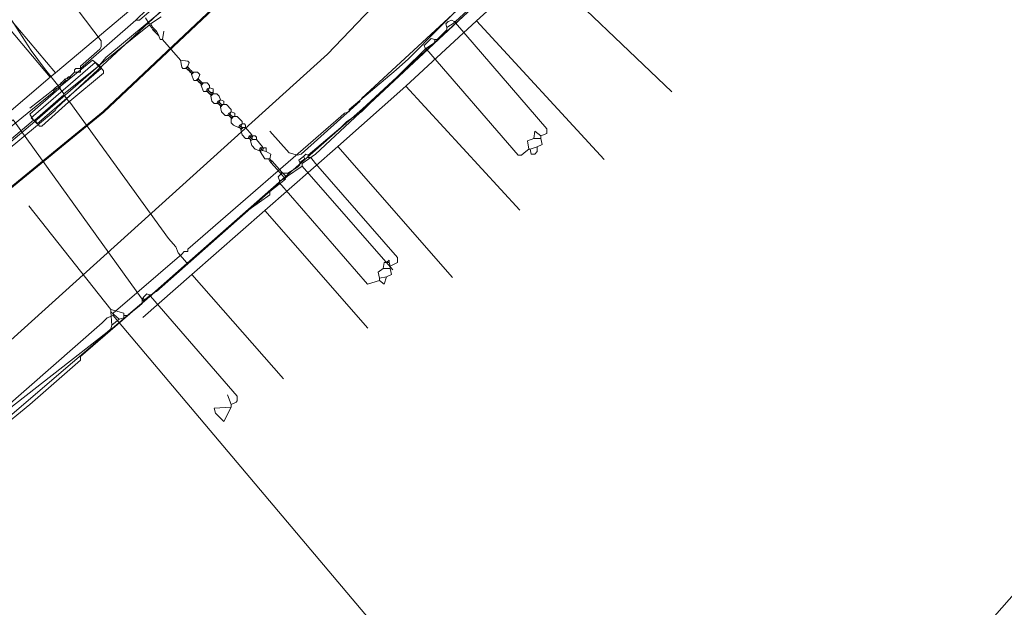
# Model space of a CAD drawing. Header units: metres. Extents: x 92810 to 93633, y 464687 to 465459.
# Tile 136 of 256: x 93035 to 93094, y 464970 to 465005. Entities that reach past the tile are written whole.
import ezdxf

# ---------------------------------------------------------------- set-up
doc = ezdxf.new("R2010")
doc.units = ezdxf.units.M
for name, color, linetype, lineweight, transparency in [('B-OI-KL-DATA_KPN-G', 90, 'SI_B_DATA_KPN', 18, 0.4), ('B-OI-KL-DATA_ZIGGO BV-G', 90, 'SI_B_DATA_ZIGGO', 18, 0.4), ('B-OI-KL-ET_HS_LIANDER-G', 10, 'SI_B_ET_HS_LIANDON', 18, 0.4), ('B-OI-KL-ET_LS_LIANDER-G', 190, 'SI_B_ET_LS_LIANDER', 18, 0.4), ('B-OI-KL-ET_MS_LIANDER-G', 130, 'SI_B_ET_MS_LIANDER', 18, 0.4), ('B-OI-KL-GAS_HD_LIANDER-G', 30, 'SI_B_GAS_HD_LIANDER', 18, 0.4), ('B-OI-KL-GAS_LD_LIANDER-G', 30, 'SI_B_GAS_LD_LIANDER', 18, 0.4), ('B-WE-KL-WATER-G', 170, 'KL-WATER-N', 18, 0.4), ('V-WE-KL-WATER-G', 170, 'KL-WATER-V', 18, 0.3)]:
    doc.layers.add(name, color=color, linetype=linetype, lineweight=lineweight, transparency=transparency)
doc.styles.get("Standard").update_dxf_attribs({"font": 'isocp.shx'})
doc.linetypes.add('KL-WATER-N', pattern='A,7,-0.5,[168,NLCS.SHX,S=0.75,R=0,X=0.75,Y=0],-2', length=9.5)
doc.linetypes.add('KL-WATER-V', pattern='A,3.5,[24,NLCS.SHX,S=0.5,R=0,X=0,Y=0],3.5,-0.5,[168,NLCS.SHX,S=0.75,R=0,X=0.75,Y=0],-2', length=9.5)
doc.linetypes.add('SI_B_DATA_KPN', pattern='A,5,-2,["KPN",Standard,S=1.5,R=0,X=-0.51,Y=-0.75],-8', length=15)
doc.linetypes.add('SI_B_DATA_ZIGGO', pattern='A,5,-2,["ZIGGO",Standard,S=1.5,R=0,X=-0.51,Y=-0.75],-9', length=16)
doc.linetypes.add('SI_B_ET_HS_LIANDON', pattern='A,5,-2,["LI-HS",Standard,S=1.5,R=0,X=-0.51,Y=-0.75],-10', length=17)
doc.linetypes.add('SI_B_ET_LS_LIANDER', pattern='A,5,-2,["LI-LS",Standard,S=1.5,R=0,X=-0.51,Y=-0.75],-10', length=17)
doc.linetypes.add('SI_B_ET_MS_LIANDER', pattern='A,5,-2,["LI-MS",Standard,S=1.5,R=0,X=-0.51,Y=-0.75],-10', length=17)
doc.linetypes.add('SI_B_GAS_HD_LIANDER', pattern='A,5,-2,["LI-G-HD",Standard,S=1.5,R=0,X=-0.51,Y=-0.75],-11', length=18)
doc.linetypes.add('SI_B_GAS_LD_LIANDER', pattern='A,5,-2,["LI-G-LD",Standard,S=1.5,R=0,X=-0.51,Y=-0.75],-11', length=18)

msp = doc.modelspace()

# ---------------------------------------------------------------- linework, layer by layer
at = {"layer": 'B-OI-KL-DATA_KPN-G', "linetype": 'Continuous', "flags": 128}
for points in [[(93072.893, 465036.964), (93071.536, 465035.464), (93070.679, 465034.393), (93063.464, 465025.25), (93049.821, 465011.464), (93037.536, 465000.036), (93037.464, 464999.893), (93026.75, 464991.036)], [(93082.25, 465028.25), (93082.25, 465028.036), (93081.75, 465027.679), (93076.679, 465022.107), (93063.821, 465008.464), (93058.393, 465002.964), (93057.679, 465002.321), (93054.893, 464999.964), (93054.893, 464999.821), (93054.607, 464999.75), (93054.393, 464999.536), (93045.321, 464991.679), (93045.321, 464991.536), (93045.107, 464991.536), (93044.964, 464991.393), (93040.893, 464987.893), (93040.893, 464987.75)]]:
    msp.add_lwpolyline(points, dxfattribs=at)
at = {"layer": 'B-OI-KL-DATA_KPN-G', "flags": 128}
for points in [[(93040.893, 464987.75), (93040.536, 464987.607), (93040.25, 464987.321), (93034.321, 464982.107), (93034.179, 464982.107)], [(93040.893, 464987.75), (93074.036, 464948.464), (93074.25, 464948.464), (93074.393, 464948.607), (93104.536, 464982.893), (93104.536, 464983.107), (93104.464, 464983.179), (93103.893, 464983.321)]]:
    msp.add_lwpolyline(points, dxfattribs=at)
at = {"layer": 'B-OI-KL-DATA_ZIGGO BV-G', "flags": 128}
for points in [[(93037.479, 465002.129), (93030, 465011)], [(93045.919, 465009.244), (93037.479, 465002.129)], [(93065.976, 465008.687), (93074, 465001)], [(93037.17, 465001.868), (93032, 465008)], [(93064.28, 465006.917), (93062.436, 465005.221)], [(93062.436, 465005.221), (93058.234, 465001.354)], [(93062.436, 465005.221), (93070, 464997)], [(93037.17, 465001.868), (93037.479, 465002.129)], [(93034.132, 464999.303), (93037.17, 465001.868)], [(93058.234, 465001.354), (93054.204, 464997.76)], [(93058.234, 465001.354), (93065, 464994)], [(93054.204, 464997.76), (93049.887, 464993.98)], [(93054.204, 464997.76), (93061, 464990)], [(93049.887, 464993.98), (93045.56, 464990.178)], [(93049.887, 464993.98), (93056, 464987)], [(93045.56, 464990.178), (93042.661, 464987.625)], [(93045.56, 464990.178), (93051, 464984)]]:
    msp.add_lwpolyline(points, dxfattribs=at)
at = {"layer": 'B-OI-KL-ET_HS_LIANDER-G', "flags": 128}
for points in [[(93174.964, 465161.107), (93173.036, 465159.036), (93172.679, 465158.536), (93169.964, 465154.964), (93169.393, 465154.036), (93141.679, 465110.107), (93139.393, 465106.607), (93134.964, 465099.821), (93117.821, 465084.036), (93116.964, 465083.107), (93073.607, 465036.107), (93053.679, 465015.964), (93052.393, 465014.536), (93047.179, 465008.679), (93046.536, 465008.107), (93040.464, 465003.036), (93040.107, 465002.607), (93040.036, 465002.536)], [(93040.036, 465002.536), (93039.821, 465002.75), (93036.036, 464999.464), (93036.25, 464999.25)], [(93040.036, 465002.536), (93040.179, 465002.393), (93036.393, 464999.107), (93036.25, 464999.25)], [(93040.036, 465002.536), (93036.25, 464999.25)], [(93036.25, 464999.25), (93028.321, 464992.536), (93008.536, 464976.179), (93006.75, 464974.607)]]:
    msp.add_lwpolyline(points, dxfattribs=at)
at = {"layer": 'B-OI-KL-ET_LS_LIANDER-G'}
for p, q in [((93033.321, 465007.679), (93036.036, 465003.464)), ((93063.464, 465007.179), (93052.893, 464997.321)), ((93062.25, 465006.75), (93055.607, 465000.607)), ((93043.036, 465004.964), (93040.107, 465002.607)), ((93042.821, 465005.393), (93043.036, 465005.036)), ((93043.036, 465005.036), (93043.107, 465005.036)), ((93043.036, 465005.036), (93043.036, 465004.964)), ((93043.036, 465004.964), (93043.107, 465004.893)), ((93043.75, 465005.464), (93043.107, 465005.036)), ((93043.107, 465005.036), (93043.179, 465004.964)), ((93043.179, 465004.964), (93043.107, 465004.893)), ((93043.107, 465004.893), (93043.179, 465004.821)), ((93043.179, 465004.964), (93043.25, 465004.821)), ((93043.179, 465004.821), (93043.25, 465004.821)), ((93043.179, 465004.821), (93043.25, 465004.679)), ((93043.25, 465004.821), (93043.321, 465004.75)), ((93043.321, 465004.75), (93043.25, 465004.679)), ((93043.25, 465004.679), (93043.321, 465004.607)), ((93043.321, 465004.75), (93043.393, 465004.679)), ((93043.393, 465004.679), (93043.321, 465004.607)), ((93043.321, 465004.607), (93043.393, 465004.536)), ((93043.393, 465004.679), (93043.464, 465004.607)), ((93043.464, 465004.607), (93043.393, 465004.536)), ((93043.393, 465004.536), (93043.464, 465004.464)), ((93043.464, 465004.607), (93043.536, 465004.464)), ((93043.464, 465004.464), (93043.536, 465004.464)), ((93043.464, 465004.464), (93043.607, 465004.321)), ((93043.536, 465004.464), (93043.607, 465004.321)), ((93043.607, 465004.321), (93043.679, 465004.107)), ((93043.821, 465004.107), (93043.893, 465004.607)), ((93043.679, 465004.107), (93043.821, 465004.107)), ((93043.821, 465004.107), (93044.893, 465002.893)), ((93036.036, 465003.464), (93036.821, 465002.393)), ((93039.679, 465002.893), (93037.75, 465001.321)), ((93040.036, 465002.607), (93039.679, 465002.893)), ((93040.036, 465002.607), (93040.107, 465002.607)), ((93040.036, 465002.607), (93040.036, 465002.536)), ((93040.107, 465002.607), (93040.107, 465002.536)), ((93044.893, 465002.893), (93045.321, 465002.821)), ((93044.893, 465002.893), (93044.964, 465002.464)), ((93045.321, 465002.821), (93045.393, 465002.75)), ((93045.393, 465002.75), (93045.321, 465002.536)), ((93036.821, 465002.393), (93037.679, 465001.321)), ((93040.036, 465002.536), (93037.964, 465000.893)), ((93040.321, 465002.107), (93038.321, 465000.464)), ((93040.036, 465002.536), (93040.107, 465002.536)), ((93040.107, 465002.536), (93040.321, 465002.25)), ((93040.321, 465002.25), (93040.321, 465002.107)), ((93044.964, 465002.464), (93045.036, 465002.393)), ((93045.036, 465002.393), (93045.25, 465002.393)), ((93045.321, 465002.536), (93045.179, 465002.393)), ((93045.321, 465002.464), (93045.25, 465002.393)), ((93045.25, 465002.393), (93045.321, 465002.321)), ((93045.321, 465002.536), (93045.321, 465002.464)), ((93045.321, 465002.464), (93045.393, 465002.393)), ((93045.393, 465002.393), (93045.321, 465002.321)), ((93045.321, 465002.321), (93045.393, 465002.25)), ((93045.393, 465002.393), (93045.464, 465002.321)), ((93045.464, 465002.321), (93045.393, 465002.25)), ((93045.393, 465002.25), (93045.464, 465002.179)), ((93045.464, 465002.321), (93045.536, 465002.25)), ((93045.536, 465002.25), (93045.464, 465002.179)), ((93045.464, 465002.179), (93045.536, 465002.107)), ((93045.536, 465002.25), (93045.607, 465002.179)), ((93045.607, 465002.179), (93045.536, 465002.107)), ((93045.679, 465002.179), (93045.536, 465002.036)), ((93045.536, 465002.107), (93045.536, 465002.036)), ((93045.536, 465002.036), (93045.679, 465001.679)), ((93045.607, 465002.179), (93045.893, 465002.179)), ((93045.893, 465002.179), (93046.036, 465002.036)), ((93046.036, 465002.036), (93045.964, 465001.821)), ((93045.679, 465001.679), (93045.893, 465001.679)), ((93045.964, 465001.821), (93045.821, 465001.679)), ((93045.964, 465001.75), (93045.893, 465001.679)), ((93045.893, 465001.679), (93045.964, 465001.607)), ((93045.964, 465001.821), (93045.964, 465001.75)), ((93045.964, 465001.75), (93046.036, 465001.679)), ((93046.036, 465001.679), (93045.964, 465001.607)), ((93045.964, 465001.607), (93046.036, 465001.536)), ((93046.036, 465001.679), (93046.107, 465001.607)), ((93046.107, 465001.607), (93046.036, 465001.536)), ((93046.036, 465001.536), (93046.107, 465001.464)), ((93046.107, 465001.607), (93046.179, 465001.536)), ((93046.179, 465001.536), (93046.107, 465001.464)), ((93046.25, 465001.536), (93046.107, 465001.393)), ((93046.107, 465001.464), (93046.107, 465001.393)), ((93046.107, 465001.393), (93046.25, 465001.036)), ((93046.179, 465001.536), (93046.464, 465001.536)), ((93046.464, 465001.536), (93046.607, 465001.393)), ((93046.607, 465001.393), (93046.607, 465001.25)), ((93037.679, 465001.179), (93035.964, 464999.679)), ((93037.964, 465000.821), (93036.25, 464999.321)), ((93037.679, 465001.321), (93037.75, 465001.321)), ((93037.679, 465001.321), (93037.679, 465001.179)), ((93037.679, 465001.25), (93037.75, 465001.25)), ((93037.679, 465001.179), (93037.75, 465001.179)), ((93037.75, 465001.321), (93037.75, 465001.179)), ((93037.75, 465001.179), (93037.964, 465000.893)), ((93037.964, 465000.893), (93037.964, 465000.821)), ((93037.964, 465000.821), (93038.25, 465000.464)), ((93046.25, 465001.036), (93046.464, 465001.036)), ((93046.464, 465001.179), (93046.393, 465001.036)), ((93046.607, 465001.25), (93046.464, 465001.179)), ((93046.464, 465001.179), (93046.536, 465001.107)), ((93046.536, 465001.107), (93046.464, 465001.036)), ((93046.464, 465001.036), (93046.536, 465000.964)), ((93046.607, 465001.25), (93046.536, 465001.107)), ((93046.536, 465001.107), (93046.607, 465001.036)), ((93046.607, 465001.036), (93046.536, 465000.964)), ((93046.536, 465000.964), (93046.607, 465000.893)), ((93046.607, 465001.25), (93046.821, 465001.179)), ((93046.607, 465001.036), (93046.679, 465000.964)), ((93046.679, 465000.964), (93046.607, 465000.893)), ((93046.607, 465000.893), (93046.679, 465000.821)), ((93046.679, 465000.964), (93046.821, 465000.964)), ((93046.75, 465000.893), (93046.679, 465000.821)), ((93046.821, 465000.893), (93046.679, 465000.75)), ((93046.679, 465000.821), (93046.679, 465000.75)), ((93046.75, 465000.964), (93046.75, 465000.893)), ((93046.75, 465000.893), (93047.036, 465000.893)), ((93046.821, 465001.179), (93046.821, 465000.893)), ((93047.036, 465000.893), (93047.179, 465000.75)), ((93038.25, 465000.393), (93036.679, 464998.964)), ((93038.25, 465000.464), (93038.321, 465000.464)), ((93038.25, 465000.464), (93038.25, 465000.393)), ((93038.25, 465000.393), (93038.321, 465000.393)), ((93038.321, 465000.464), (93038.321, 465000.393)), ((93038.321, 465000.393), (93044.179, 464992.321)), ((93046.679, 465000.75), (93046.75, 465000.464)), ((93046.75, 465000.464), (93046.893, 465000.321)), ((93046.893, 465000.321), (93047.107, 465000.321)), ((93047.107, 465000.464), (93047.036, 465000.321)), ((93047.25, 465000.536), (93047.107, 465000.464)), ((93047.107, 465000.464), (93047.179, 465000.393)), ((93047.179, 465000.393), (93047.107, 465000.321)), ((93047.107, 465000.321), (93047.179, 465000.25)), ((93047.179, 465000.75), (93047.25, 465000.536)), ((93047.25, 465000.536), (93047.179, 465000.393)), ((93047.179, 465000.393), (93047.321, 465000.25)), ((93047.25, 465000.321), (93047.179, 465000.25)), ((93047.179, 465000.25), (93047.25, 465000.179)), ((93047.25, 465000.536), (93047.464, 465000.464)), ((93047.321, 465000.25), (93047.25, 465000.179)), ((93047.393, 465000.25), (93047.25, 465000.107)), ((93047.321, 465000.25), (93047.607, 465000.25)), ((93047.464, 465000.464), (93047.464, 465000.25)), ((93047.607, 465000.25), (93047.893, 464999.964)), ((93055.536, 465000.464), (93052.036, 464997.321)), ((93035.964, 464999.679), (93036.179, 464999.321)), ((93047.25, 465000.179), (93047.25, 465000.107)), ((93047.25, 465000.107), (93047.321, 464999.821)), ((93047.321, 464999.821), (93047.536, 464999.607)), ((93047.75, 464999.75), (93047.679, 464999.607)), ((93047.893, 464999.821), (93047.75, 464999.75)), ((93047.75, 464999.75), (93047.821, 464999.679)), ((93047.821, 464999.679), (93047.75, 464999.607)), ((93047.893, 464999.821), (93047.821, 464999.679)), ((93047.821, 464999.679), (93047.893, 464999.607)), ((93047.893, 464999.964), (93047.893, 464999.821)), ((93047.893, 464999.821), (93048.107, 464999.75)), ((93048.107, 464999.75), (93048.107, 464999.536)), ((93036.179, 464999.321), (93027.893, 464992.321)), ((93036.179, 464999.321), (93036.25, 464999.321)), ((93036.536, 464998.964), (93036.25, 464999.321)), ((93047.536, 464999.607), (93047.75, 464999.607)), ((93047.75, 464999.607), (93047.821, 464999.536)), ((93047.893, 464999.607), (93047.821, 464999.536)), ((93047.821, 464999.536), (93047.893, 464999.464)), ((93047.893, 464999.607), (93047.964, 464999.536)), ((93047.964, 464999.536), (93047.893, 464999.464)), ((93048.036, 464999.536), (93047.893, 464999.393)), ((93047.893, 464999.464), (93047.893, 464999.179)), ((93047.893, 464999.179), (93048.036, 464999.036)), ((93047.964, 464999.536), (93048.25, 464999.536)), ((93048.25, 464999.536), (93048.536, 464999.25)), ((93048.536, 464999.107), (93048.393, 464999.036)), ((93048.536, 464999.107), (93048.464, 464998.964)), ((93048.536, 464999.25), (93048.536, 464999.107)), ((93048.536, 464999.107), (93048.679, 464999.107)), ((93048.679, 464999.107), (93048.75, 464999.036)), ((93036.679, 464998.964), (93036.536, 464998.964)), ((93048.036, 464999.036), (93048.321, 464998.893)), ((93048.393, 464999.036), (93048.321, 464998.893)), ((93048.321, 464998.893), (93048.393, 464998.893)), ((93048.393, 464999.036), (93048.464, 464998.964)), ((93048.464, 464998.964), (93048.393, 464998.893)), ((93048.393, 464998.893), (93048.464, 464998.821)), ((93048.464, 464998.964), (93048.536, 464998.893)), ((93048.536, 464998.893), (93048.464, 464998.821)), ((93048.607, 464998.893), (93048.464, 464998.75)), ((93048.464, 464998.821), (93048.464, 464998.75)), ((93048.464, 464998.75), (93048.536, 464998.464)), ((93048.536, 464998.893), (93048.75, 464998.893)), ((93048.75, 464999.036), (93048.75, 464998.893)), ((93048.75, 464998.893), (93049.107, 464998.464)), ((93051.321, 464997.393), (93050.179, 464998.679)), ((93048.536, 464998.464), (93048.75, 464998.25)), ((93048.75, 464998.25), (93048.964, 464998.25)), ((93048.964, 464998.393), (93048.893, 464998.25)), ((93049.107, 464998.464), (93048.964, 464998.393)), ((93048.964, 464998.393), (93049.036, 464998.321)), ((93049.036, 464998.321), (93048.964, 464998.25)), ((93048.964, 464998.25), (93049.036, 464998.179)), ((93049.107, 464998.393), (93049.036, 464998.321)), ((93049.036, 464998.321), (93049.107, 464998.25)), ((93049.107, 464998.25), (93049.036, 464998.179)), ((93049.036, 464998.179), (93049.036, 464998.107)), ((93049.179, 464998.179), (93049.036, 464998.107)), ((93049.036, 464998.107), (93049.107, 464997.821)), ((93049.107, 464998.464), (93049.107, 464998.393)), ((93049.107, 464998.393), (93049.321, 464998.393)), ((93049.179, 464998.393), (93049.107, 464998.25)), ((93049.107, 464998.25), (93049.179, 464998.179)), ((93049.179, 464998.179), (93049.393, 464998.179)), ((93049.321, 464998.393), (93049.393, 464998.321)), ((93049.393, 464998.321), (93049.393, 464998.179)), ((93049.393, 464998.179), (93049.75, 464997.75)), ((93049.107, 464997.821), (93049.321, 464997.607)), ((93049.321, 464997.607), (93049.536, 464997.536)), ((93049.607, 464997.679), (93049.536, 464997.536)), ((93049.536, 464997.536), (93049.607, 464997.536)), ((93049.75, 464997.75), (93049.607, 464997.679)), ((93049.607, 464997.679), (93049.679, 464997.607)), ((93049.679, 464997.607), (93049.607, 464997.536)), ((93049.607, 464997.536), (93049.607, 464997.464)), ((93049.75, 464997.536), (93049.607, 464997.464)), ((93049.607, 464997.464), (93049.893, 464997.036)), ((93049.75, 464997.679), (93049.679, 464997.607)), ((93049.679, 464997.607), (93049.75, 464997.536)), ((93049.75, 464997.75), (93049.75, 464997.679)), ((93049.75, 464997.679), (93049.964, 464997.679)), ((93049.821, 464997.679), (93049.75, 464997.536)), ((93049.75, 464997.536), (93049.964, 464997.464)), ((93049.964, 464997.679), (93049.964, 464997.464)), ((93049.964, 464997.464), (93050.25, 464997.321)), ((93050.25, 464997.321), (93050.179, 464997.036)), ((93051.821, 464997.25), (93051.321, 464997.393)), ((93052.036, 464997.321), (93051.821, 464997.25)), ((93052.893, 464997.321), (93052.107, 464996.75)), ((93049.893, 464997.036), (93050.179, 464997.036)), ((93050.107, 464997.036), (93050.179, 464996.893)), ((93050.179, 464997.036), (93050.25, 464996.964)), ((93050.25, 464996.964), (93050.179, 464996.893)), ((93050.179, 464996.893), (93050.25, 464996.821)), ((93050.25, 464996.964), (93050.321, 464996.893)), ((93050.321, 464996.893), (93050.25, 464996.821)), ((93050.25, 464996.821), (93050.821, 464996.179)), ((93050.321, 464996.893), (93050.893, 464996.25)), ((93052.107, 464996.75), (93052.107, 464996.607)), ((93050.893, 464996.25), (93050.821, 464996.179)), ((93050.821, 464996.179), (93051.107, 464995.821)), ((93051.179, 464995.964), (93050.893, 464996.25)), ((93052.107, 464996.607), (93051.179, 464995.964)), ((93052.107, 464996.607), (93057.464, 464990.464)), ((93051.107, 464995.821), (93050.179, 464995.107)), ((93050.179, 464995.107), (93050.179, 464994.893)), ((93050.179, 464994.893), (93048.964, 464994.036)), ((93048.964, 464994.036), (93045.393, 464990.893)), ((93044.179, 464992.321), (93044.607, 464991.821)), ((93044.607, 464991.821), (93044.75, 464991.464)), ((93045.393, 464990.893), (93038.964, 464985.321)), ((93044.75, 464991.464), (93045.25, 464990.893)), ((93045.25, 464990.893), (93045.393, 464990.893)), ((93038.964, 464985.107), (93035.964, 464982.464)), ((93038.964, 464985.321), (93038.964, 464985.107)), ((93035.964, 464982.464), (93031.821, 464979.107))]:
    msp.add_line(p, q, dxfattribs=at)
at = {"layer": 'B-OI-KL-ET_MS_LIANDER-G', "flags": 128}
for points in [[(93037.393, 465001.036), (93020.75, 464987.464), (93013.893, 464981.75), (93004.75, 464974.107), (93004.179, 464973.75), (93002.964, 464973.464), (93001.75, 464973.536), (93000.464, 464974.393), (92989.321, 464991.607), (92989.25, 464991.893), (92978.536, 465010.964), (92975.179, 465016.464), (92966.179, 465033.036), (92961.536, 465042.75), (92957.036, 465051.464), (92956.75, 465051.75), (92956.821, 465051.964), (92955.25, 465055.107)], [(93038.821, 465005.821), (93040.179, 465004.036), (93040.179, 465003.679), (93040.107, 465003.536), (93038.964, 465002.536)], [(93042.893, 465005.893), (93043.036, 465005.75), (93042.464, 465005.25), (93042.25, 465005.25)], [(93042.893, 465005.893), (93042.25, 465005.25)], [(93042.25, 465005.25), (93038.964, 465002.393)], [(93038.607, 465002.179), (93038.393, 465001.964)], [(93038.964, 465002.536), (93038.964, 465002.179), (93038.607, 465002.179)], [(93038.964, 465002.393), (93038.679, 465002.393), (93038.607, 465002.321), (93038.607, 465002.179)], [(93037.75, 465001.464), (93037.464, 465001.25)], [(93037.821, 465001.393), (93037.536, 465001.179)], [(93037.821, 465001.536), (93037.75, 465001.464)], [(93037.75, 465001.464), (93037.821, 465001.393)], [(93037.893, 465001.607), (93037.821, 465001.536)], [(93037.821, 465001.536), (93037.893, 465001.464)], [(93037.893, 465001.464), (93037.821, 465001.393)], [(93037.964, 465001.679), (93037.893, 465001.607)], [(93037.893, 465001.607), (93037.964, 465001.536)], [(93037.964, 465001.536), (93037.893, 465001.464)], [(93038.036, 465001.75), (93037.964, 465001.679)], [(93037.964, 465001.679), (93038.036, 465001.607)], [(93038.036, 465001.607), (93037.964, 465001.536)], [(93038.179, 465001.821), (93038.036, 465001.75)], [(93038.036, 465001.75), (93038.107, 465001.679)], [(93038.107, 465001.679), (93038.036, 465001.607)], [(93038.25, 465001.75), (93038.107, 465001.679)], [(93038.25, 465001.893), (93038.179, 465001.821)], [(93038.179, 465001.821), (93038.25, 465001.75)], [(93038.393, 465001.964), (93038.25, 465001.893)], [(93038.25, 465001.893), (93038.321, 465001.821)], [(93038.321, 465001.821), (93038.25, 465001.75)], [(93038.393, 465001.964), (93038.321, 465001.821)], [(93037.321, 465001.107), (93035.964, 465000.036)], [(93037.393, 465001.179), (93037.321, 465001.107)], [(93037.321, 465001.107), (93037.393, 465001.036)], [(93037.464, 465001.25), (93037.393, 465001.179)], [(93037.393, 465001.179), (93037.464, 465001.107)], [(93037.464, 465001.107), (93037.393, 465001.036)], [(93037.464, 465001.25), (93037.536, 465001.179)], [(93037.536, 465001.179), (93037.464, 465001.107)]]:
    msp.add_lwpolyline(points, dxfattribs=at)
at = {"layer": 'B-OI-KL-GAS_HD_LIANDER-G', "lineweight": 50, "flags": 128}
msp.add_lwpolyline([(93177.964, 465161.607), (93175.964, 465159.75), (93164.607, 465141.036), (93163.679, 465139.607), (93153.25, 465122.964), (93147.964, 465114.107), (93145.679, 465110.107), (93144.893, 465108.893), (93138.464, 465098.321), (93138.179, 465097.964), (93111.393, 465073.321), (93110.464, 465072.393), (93088.964, 465048.821), (93088.464, 465048.393), (93088.25, 465048.393), (93088.107, 465048.25), (93066.179, 465024.25), (93065.321, 465023.393), (93040.321, 464999.821), (93034.321, 464994.893), (93032.964, 464993.679), (93017.179, 464979.179), (93004.964, 464968.607)], dxfattribs=at)
at = {"layer": 'B-OI-KL-GAS_LD_LIANDER-G', "flags": 128}
for points in [[(93068.393, 465012.393), (93068.25, 465012.393), (93068.107, 465012.25), (93067.607, 465011.536), (93067.036, 465010.964), (93065.536, 465009.25), (93064.679, 465008.393), (93061.179, 465005.179)], [(93061.107, 465005.179), (93060.964, 465005.25), (93060.75, 465005.179), (93060.607, 465005.036), (93060.679, 465004.821)], [(93061.107, 465005.107), (93060.679, 465004.821)], [(93061.107, 465005.179), (93061.179, 465005.179)], [(93061.107, 465005.179), (93061.107, 465005.107)], [(93061.107, 465005.107), (93061.179, 465005.107)], [(93061.179, 465005.179), (93061.179, 465005.107)], [(93061.179, 465005.107), (93066.607, 464998.821), (93066.607, 464998.536), (93066.25, 464998.393)], [(93060.679, 465004.821), (93060.679, 465004.679), (93060.107, 465004.107), (93059.964, 465004.107)], [(93059.964, 465004.107), (93059.75, 465004.179), (93059.321, 465003.75), (93059.393, 465003.607)], [(93059.964, 465004.107), (93059.964, 465003.964), (93059.893, 465003.893), (93059.464, 465003.607)], [(93059.393, 465003.536), (93055.607, 464999.821), (93054.75, 464999.25), (93054.393, 464998.893), (93052.464, 464997.25)], [(93059.393, 465003.607), (93059.464, 465003.607)], [(93059.393, 465003.607), (93059.393, 465003.536)], [(93059.393, 465003.536), (93059.464, 465003.536)], [(93059.464, 465003.607), (93059.464, 465003.536)], [(93059.464, 465003.536), (93064.893, 464997.25), (93065.107, 464997.25), (93065.25, 464997.393), (93065.536, 464997.607)], [(93065.821, 464998.25), (93065.893, 464998.679), (93066.25, 464998.393)], [(93065.821, 464998.25), (93065.464, 464998.107), (93065.536, 464997.607)], [(93065.821, 464998.25), (93066.25, 464998.25)], [(93066.25, 464998.25), (93066.321, 464997.893), (93066.036, 464997.75)], [(93066.25, 464998.393), (93066.25, 464998.25)], [(93052.464, 464997.25), (93052.321, 464997.321), (93052.179, 464997.179)], [(93065.536, 464997.607), (93065.607, 464997.607)], [(93066.036, 464997.75), (93065.607, 464997.607)], [(93066.036, 464997.75), (93066.036, 464997.464), (93065.893, 464997.321), (93065.679, 464997.321), (93065.607, 464997.607)], [(93051.964, 464996.821), (93051.964, 464996.679), (93051.821, 464996.536), (93051.25, 464996.179)], [(93052.179, 464997.179), (93051.893, 464996.964), (93051.964, 464996.821)], [(93052.25, 464997.036), (93051.964, 464996.821)], [(93052.179, 464997.179), (93052.25, 464997.036)], [(93052.464, 464997.107), (93052.25, 464997.036)], [(93052.464, 464997.25), (93052.464, 464997.107)], [(93052.464, 464997.107), (93052.607, 464997.107), (93052.893, 464996.75), (93057.75, 464991.179), (93057.75, 464990.893), (93057.321, 464990.679)], [(93051.25, 464996.179), (93050.893, 464996.179), (93050.679, 464995.964), (93050.75, 464995.75)], [(93051.25, 464996.179), (93051.25, 464996.036), (93051.036, 464995.821), (93050.75, 464995.75)], [(93050.75, 464995.607), (93043.464, 464989.179), (93043.107, 464988.964)], [(93050.75, 464995.75), (93050.75, 464995.607)], [(93050.75, 464995.607), (93055.964, 464989.607), (93056.679, 464989.821)], [(93035.893, 464994.25), (93040.75, 464988.107)], [(93057.25, 464990.893), (93056.964, 464990.893), (93056.893, 464990.536)], [(93057.25, 464990.893), (93057.25, 464991.036), (93057.107, 464990.893)], [(93057.25, 464990.893), (93057.321, 464990.679)], [(93056.893, 464990.536), (93056.607, 464990.321), (93056.679, 464989.964)], [(93056.893, 464990.536), (93057.321, 464990.536)], [(93057.321, 464990.536), (93057.393, 464990.179), (93057.107, 464990.036)], [(93057.321, 464990.679), (93057.321, 464990.536)], [(93057.107, 464990.036), (93056.679, 464989.964)], [(93057.107, 464990.036), (93056.964, 464989.607), (93056.679, 464989.821)], [(93056.679, 464989.964), (93056.679, 464989.821)], [(93042.607, 464988.679), (93042.607, 464988.464), (93042.464, 464988.321), (93041.75, 464987.75), (93041.536, 464987.75)], [(93042.679, 464988.821), (93042.607, 464988.679)], [(93042.607, 464988.679), (93042.75, 464988.679)], [(93043.036, 464988.964), (93042.893, 464989.036), (93042.679, 464988.821)], [(93042.679, 464988.821), (93042.75, 464988.679)], [(93043.036, 464988.893), (93042.75, 464988.679)], [(93043.036, 464988.964), (93043.107, 464988.964)], [(93043.036, 464988.964), (93043.036, 464988.893)], [(93043.036, 464988.893), (93043.107, 464988.893)], [(93043.107, 464988.964), (93043.107, 464988.893)], [(93043.107, 464988.893), (93048.25, 464982.964), (93048.25, 464982.679), (93048.179, 464982.607), (93047.893, 464982.464)], [(93040.75, 464988.107), (93041.536, 464987.893)], [(93040.75, 464988.107), (93040.75, 464987.964)], [(93040.75, 464987.964), (93041.25, 464987.536)], [(93040.75, 464987.964), (93040.821, 464987.179)], [(93041.25, 464987.536), (93040.821, 464987.179)], [(93041.536, 464987.893), (93041.536, 464987.607), (93041.25, 464987.536)], [(93040.821, 464987.179), (93040.75, 464986.964), (93040.536, 464986.75), (93032.464, 464980.464), (93030.393, 464978.75), (93026.321, 464975.179)], [(93047.893, 464982.464), (93047.679, 464983.036)], [(93047.893, 464982.464), (93047.893, 464982.321)]]:
    msp.add_lwpolyline(points, dxfattribs=at)
msp.add_lwpolyline([(93047.464, 464981.464), (93046.964, 464981.964), (93046.893, 464982.25), (93047.893, 464982.321)], close=True, dxfattribs=at)
at = {"layer": 'B-WE-KL-WATER-G'}
for points in [[(93095.509, 465041.768), (93091.908, 465037.782), (93091.743, 465037.599), (93091.531, 465037.364), (93090.277, 465035.976), (93085.297, 465030.463), (93084.674, 465029.798), (93080.809, 465025.672), (93076.944, 465021.545), (93073.547, 465017.917), (93071.587, 465015.825), (93069.682, 465013.791), (93067.111, 465011.046), (93065.262, 465009.035), (93063.955, 465007.614), (93061.94, 465005.76), (93057.738, 465001.894), (93055.679, 465000), (93053.717, 464998.272), (93049.412, 464994.482), (93045.108, 464990.692), (93042.711, 464988.582), (93042.208, 464988.139), (93027.181, 464975.298)], [(93042.711, 464988.582), (93034.964, 464999.358), (93034.422, 464998.905), (93032.407, 464997.221)]]:
    msp.add_lwpolyline(points, dxfattribs=at)
at = {"layer": 'V-WE-KL-WATER-G'}
msp.add_lwpolyline([(93017.019, 464971.429), (93028.688, 464980.747), (93053.601, 465003.243), (93100.326, 465052.096), (93116.232, 465068.123)], dxfattribs=at)

doc.saveas('drawing.dxf')
